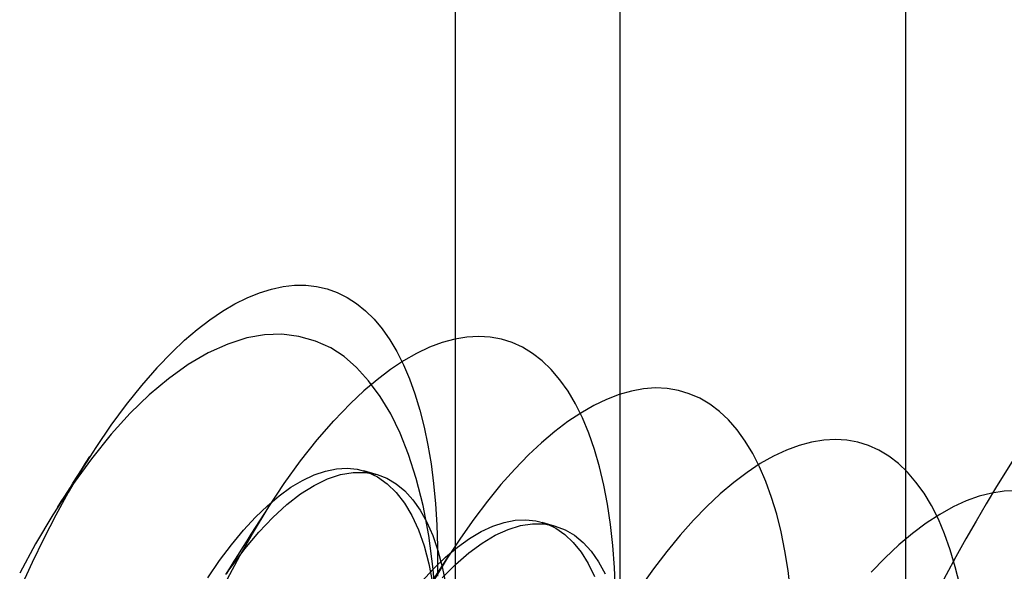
# Model space of a CAD drawing. Header units: millimetres. Extents: x -24 to 80, y -43 to 164.
# Tile 168 of 223: x 52.84 to 55.23, y 96.99 to 98.33. Entities that reach past the tile are written whole.
import ezdxf

# ---------------------------------------------------------------- set-up
doc = ezdxf.new("R2010")
doc.units = ezdxf.units.MM
doc.layers.add('MAIN-1', color=7, linetype='Continuous')
doc.layers.add('MAIN-2', color=7, linetype='Continuous')

msp = doc.modelspace()

# ---------------------------------------------------------------- linework, layer by layer
at = {"layer": 'MAIN-1'}
for p, q in [((54.9877, 114.29), (54.9877, -29.9032)), ((53.8949, -30.0496), (53.8949, 114.1436)), ((53.3391, 96.9892), (53.3443, 96.9966)), ((53.3443, 96.9966), (53.3494, 97.0039))]:
    msp.add_line(p, q, dxfattribs=at)
at = {"layer": 'MAIN-2'}
for p, q in [((54.2949, -29.7032), (54.2949, 114.49)), ((53.4184, 97.6711), (53.4475, 97.6801)), ((53.4475, 97.6801), (53.4759, 97.6861)), ((53.4759, 97.6861), (53.5037, 97.6891)), ((53.5037, 97.6891), (53.5307, 97.6891)), ((53.5307, 97.6891), (53.5571, 97.6862)), ((53.5571, 97.6862), (53.5827, 97.6803)), ((53.5827, 97.6803), (53.6075, 97.6715)), ((53.3588, 97.6441), (53.3888, 97.6591)), ((53.3888, 97.6591), (53.4184, 97.6711)), ((53.6075, 97.6715), (53.6314, 97.6597)), ((53.6314, 97.6597), (53.6543, 97.645)), ((53.3285, 97.6263), (53.3588, 97.6441)), ((53.6543, 97.645), (53.6761, 97.6273)), ((53.298, 97.6056), (53.3285, 97.6263)), ((53.6761, 97.6273), (53.6968, 97.6067)), ((53.6968, 97.6067), (53.7164, 97.5832)), ((53.2673, 97.5821), (53.298, 97.6056)), ((53.7164, 97.5832), (53.7348, 97.557)), ((53.2367, 97.5559), (53.2673, 97.5821)), ((53.3874, 97.5612), (53.3414, 97.5465)), ((53.431, 97.5692), (53.3874, 97.5612)), ((53.4729, 97.5704), (53.431, 97.5692)), ((53.5142, 97.565), (53.4729, 97.5704)), ((53.5544, 97.5536), (53.5142, 97.565)), ((53.9222, 97.5631), (53.8926, 97.5582)), ((53.951, 97.5647), (53.9222, 97.5631)), ((53.979, 97.563), (53.951, 97.5647)), ((54.0061, 97.5581), (53.979, 97.563)), ((53.2061, 97.527), (53.2367, 97.5559)), ((53.3414, 97.5465), (53.2937, 97.5249)), ((53.5914, 97.5371), (53.5544, 97.5536)), ((53.6242, 97.5161), (53.5914, 97.5371)), ((53.7348, 97.557), (53.7521, 97.528)), ((53.8315, 97.5385), (53.8002, 97.5236)), ((53.8624, 97.55), (53.8315, 97.5385)), ((53.8926, 97.5582), (53.8624, 97.55)), ((54.0323, 97.5499), (54.0061, 97.5581)), ((54.0575, 97.5385), (54.0323, 97.5499)), ((54.0818, 97.5237), (54.0575, 97.5385)), ((53.2061, 97.527), (53.1689, 97.4884)), ((53.2937, 97.5249), (53.2455, 97.4966)), ((53.6542, 97.4898), (53.6242, 97.5161)), ((53.7521, 97.528), (53.768, 97.4963)), ((53.8002, 97.5236), (53.7684, 97.5056)), ((54.105, 97.5057), (54.0818, 97.5237)), ((53.1689, 97.4884), (53.1317, 97.4458)), ((53.2455, 97.4966), (53.1976, 97.4622)), ((53.6833, 97.4574), (53.6542, 97.4898)), ((53.7684, 97.5056), (53.7364, 97.4843)), ((53.768, 97.4963), (53.7827, 97.462)), ((54.1272, 97.4844), (54.105, 97.5057)), ((53.7364, 97.4843), (53.7041, 97.4598)), ((54.1481, 97.4598), (54.1272, 97.4844)), ((53.1317, 97.4458), (53.0945, 97.3994)), ((53.1976, 97.4622), (53.1507, 97.4228)), ((53.7041, 97.4598), (53.6717, 97.4324)), ((53.7113, 97.4193), (53.6833, 97.4574)), ((53.7827, 97.462), (53.7961, 97.4253)), ((54.1679, 97.432), (54.1481, 97.4598)), ((54.3806, 97.4396), (54.3516, 97.4375)), ((54.4087, 97.4383), (54.3806, 97.4396)), ((53.1507, 97.4228), (53.1047, 97.3784)), ((53.6717, 97.4324), (53.6392, 97.4019)), ((53.7372, 97.3767), (53.7113, 97.4193)), ((53.7961, 97.4253), (53.8081, 97.3861)), ((54.1863, 97.401), (54.1679, 97.432)), ((54.2918, 97.4236), (54.2612, 97.4118)), ((54.322, 97.4322), (54.2918, 97.4236)), ((54.3516, 97.4375), (54.322, 97.4322)), ((54.436, 97.4337), (54.4087, 97.4383)), ((54.4624, 97.4258), (54.436, 97.4337)), ((54.4878, 97.4147), (54.4624, 97.4258)), ((53.0945, 97.3994), (53.0575, 97.3491)), ((53.5988, 97.3599), (53.6392, 97.4019)), ((54.2033, 97.3669), (54.1863, 97.401)), ((54.2303, 97.3969), (54.199, 97.3788)), ((54.2612, 97.4118), (54.2303, 97.3969)), ((54.5122, 97.4003), (54.4878, 97.4147)), ((54.5356, 97.3827), (54.5122, 97.4003)), ((53.1047, 97.3784), (53.0583, 97.3272)), ((53.7602, 97.33), (53.7372, 97.3767)), ((53.8081, 97.3861), (53.8187, 97.3446)), ((54.199, 97.3788), (54.1675, 97.3578)), ((54.5578, 97.3619), (54.5356, 97.3827)), ((53.0575, 97.3491), (53.0208, 97.2952)), ((53.5584, 97.3134), (53.5988, 97.3599)), ((53.8187, 97.3446), (53.8278, 97.3009)), ((54.1675, 97.3578), (54.1357, 97.3337)), ((54.2187, 97.33), (54.2033, 97.3669)), ((54.5787, 97.3378), (54.5578, 97.3619)), ((53.0583, 97.3272), (53.0102, 97.2672)), ((53.7808, 97.2781), (53.7602, 97.33)), ((54.1357, 97.3337), (54.1039, 97.3067)), ((54.2325, 97.2904), (54.2187, 97.33)), ((54.5983, 97.3107), (54.5787, 97.3378)), ((53.5183, 97.2626), (53.5584, 97.3134)), ((53.8278, 97.3009), (53.8353, 97.2553)), ((54.1039, 97.3067), (54.072, 97.2769)), ((54.6166, 97.2806), (54.5983, 97.3107)), ((54.7294, 97.3002), (54.6985, 97.2888)), ((54.7596, 97.3083), (54.7294, 97.3002)), ((54.789, 97.313), (54.7596, 97.3083)), ((54.8175, 97.3145), (54.789, 97.313)), ((54.8452, 97.3128), (54.8175, 97.3145)), ((54.8721, 97.3079), (54.8452, 97.3128)), ((54.898, 97.2998), (54.8721, 97.3079)), ((54.9231, 97.2884), (54.898, 97.2998)), ((53.0208, 97.2952), (52.9847, 97.2379)), ((52.9962, 97.2568), (53.0064, 97.2728)), ((53.7993, 97.2198), (53.7808, 97.2781)), ((54.072, 97.2769), (54.0385, 97.2425)), ((54.2447, 97.2482), (54.2325, 97.2904)), ((54.6334, 97.2477), (54.6166, 97.2806)), ((54.667, 97.274), (54.635, 97.256)), ((54.6985, 97.2888), (54.667, 97.274)), ((54.9472, 97.2739), (54.9231, 97.2884)), ((54.9704, 97.2561), (54.9472, 97.2739)), ((53.0102, 97.2672), (52.9619, 97.2007)), ((52.986, 97.2407), (52.9962, 97.2568)), ((53.4786, 97.2076), (53.5183, 97.2626)), ((53.8353, 97.2553), (53.8414, 97.2077)), ((54.2553, 97.2038), (54.2447, 97.2482)), ((54.635, 97.256), (54.6028, 97.2346)), ((54.6487, 97.212), (54.6334, 97.2477)), ((54.9924, 97.2352), (54.9704, 97.2561)), ((52.9847, 97.2379), (52.9538, 97.1853)), ((52.9652, 97.2081), (52.9756, 97.2245)), ((52.9756, 97.2245), (52.986, 97.2407)), ((53.5233, 97.2152), (53.5513, 97.2283)), ((53.5513, 97.2283), (53.5787, 97.2377)), ((53.5787, 97.2377), (53.6054, 97.2432)), ((53.5839, 97.2187), (53.6156, 97.2292)), ((53.6054, 97.2432), (53.6311, 97.2448)), ((53.6156, 97.2292), (53.6463, 97.2345)), ((53.6311, 97.2448), (53.6558, 97.2424)), ((53.6463, 97.2345), (53.6758, 97.2345)), ((53.6558, 97.2424), (53.6795, 97.236)), ((53.6708, 97.2388), (53.6736, 97.238)), ((53.6736, 97.238), (53.6764, 97.2372)), ((53.6758, 97.2345), (53.704, 97.2293)), ((53.6764, 97.2372), (53.6791, 97.2364)), ((53.6791, 97.2364), (53.6819, 97.2356)), ((53.6795, 97.236), (53.7051, 97.224)), ((53.6819, 97.2356), (53.6846, 97.2348)), ((53.6846, 97.2348), (53.6874, 97.2341)), ((53.6874, 97.2341), (53.6902, 97.2333)), ((53.6902, 97.2333), (53.6929, 97.2325)), ((53.6929, 97.2325), (53.6957, 97.2317)), ((53.6957, 97.2317), (53.6984, 97.2309)), ((53.6984, 97.2309), (53.7012, 97.2301)), ((53.7012, 97.2301), (53.704, 97.2293)), ((53.704, 97.2293), (53.7278, 97.2201)), ((53.7051, 97.224), (53.7289, 97.2071)), ((54.0385, 97.2425), (54.0051, 97.205)), ((54.6028, 97.2346), (54.5703, 97.2101)), ((55.0132, 97.2111), (54.9924, 97.2352)), ((52.9619, 97.2007), (52.9164, 97.1315)), ((52.9582, 97.197), (52.9652, 97.2081)), ((53.4396, 97.1486), (53.4786, 97.2076)), ((53.4949, 97.1983), (53.5233, 97.2152)), ((53.5182, 97.1821), (53.5513, 97.2029)), ((53.5513, 97.2029), (53.5839, 97.2187)), ((53.7278, 97.2201), (53.7502, 97.2068)), ((53.7289, 97.2071), (53.7508, 97.1857)), ((53.7502, 97.2068), (53.7712, 97.1893)), ((53.8157, 97.1544), (53.7993, 97.2198)), ((53.8414, 97.2077), (53.846, 97.1583)), ((54.0051, 97.205), (53.972, 97.1645)), ((54.2642, 97.1572), (54.2553, 97.2038)), ((54.5703, 97.2101), (54.5377, 97.1825)), ((54.6625, 97.1737), (54.6487, 97.212)), ((55.0327, 97.184), (55.0132, 97.2111)), ((52.9538, 97.1853), (52.9236, 97.1305)), ((52.944, 97.1747), (52.9511, 97.1859)), ((52.9511, 97.1859), (52.9582, 97.197)), ((53.4376, 97.1536), (53.4664, 97.1778)), ((53.4664, 97.1778), (53.4949, 97.1983)), ((53.4846, 97.1561), (53.5182, 97.1821)), ((53.7508, 97.1857), (53.7707, 97.1598)), ((53.7712, 97.1893), (53.7907, 97.1679)), ((54.5377, 97.1825), (54.5051, 97.1518)), ((55.0508, 97.1538), (55.0327, 97.184)), ((55.1666, 97.1766), (55.1351, 97.1653)), ((55.1975, 97.1844), (55.1666, 97.1766)), ((55.2276, 97.1887), (55.1975, 97.1844)), ((55.257, 97.1896), (55.2276, 97.1887)), ((52.9279, 97.1494), (52.9368, 97.1634)), ((52.9368, 97.1634), (52.944, 97.1747)), ((53.4086, 97.1256), (53.4376, 97.1536)), ((53.4507, 97.125), (53.4846, 97.1561)), ((53.7707, 97.1598), (53.7885, 97.1295)), ((53.7907, 97.1679), (53.8086, 97.1426)), ((53.8296, 97.0811), (53.8157, 97.1544)), ((53.846, 97.1583), (53.849, 97.1071)), ((53.972, 97.1645), (53.9391, 97.1211)), ((54.2715, 97.1082), (54.2642, 97.1572)), ((54.6748, 97.1329), (54.6625, 97.1737)), ((55.0675, 97.1208), (55.0508, 97.1538)), ((55.1351, 97.1653), (55.1031, 97.1505)), ((52.9164, 97.1315), (52.8745, 97.0609)), ((52.9236, 97.1305), (52.8943, 97.0739)), ((53.4012, 97.0855), (53.4396, 97.1486)), ((53.4194, 97.1169), (53.4298, 97.1331)), ((53.4298, 97.1331), (53.44, 97.1493)), ((53.7885, 97.1295), (53.8044, 97.0947)), ((53.8086, 97.1426), (53.8248, 97.1136)), ((54.5051, 97.1518), (54.4725, 97.1183)), ((54.6856, 97.0897), (54.6748, 97.1329)), ((55.0707, 97.1324), (55.0379, 97.1109)), ((55.1031, 97.1505), (55.0707, 97.1324)), ((53.3794, 97.0939), (53.4086, 97.1256)), ((53.409, 97.1005), (53.4194, 97.1169)), ((53.4167, 97.0892), (53.4507, 97.125)), ((53.8248, 97.1136), (53.8393, 97.0809)), ((53.849, 97.1071), (53.8506, 97.0543)), ((53.9391, 97.1211), (53.9065, 97.0749)), ((53.9852, 97.1039), (54.0128, 97.1131)), ((54.0128, 97.1131), (54.0395, 97.1183)), ((54.0222, 97.0959), (54.0525, 97.1052)), ((54.0395, 97.1183), (54.0652, 97.1196)), ((54.0525, 97.1052), (54.0818, 97.1097)), ((54.0652, 97.1196), (54.09, 97.117)), ((54.0818, 97.1097), (54.1101, 97.1093)), ((54.09, 97.117), (54.1147, 97.1101)), ((54.1041, 97.1136), (54.1068, 97.1129)), ((54.1068, 97.1129), (54.1096, 97.1121)), ((54.1096, 97.1121), (54.1123, 97.1113)), ((54.1101, 97.1093), (54.1371, 97.1041)), ((54.1123, 97.1113), (54.115, 97.1105)), ((54.1147, 97.1101), (54.1381, 97.099)), ((54.115, 97.1105), (54.1178, 97.1097)), ((54.1178, 97.1097), (54.1205, 97.1089)), ((54.1205, 97.1089), (54.1233, 97.1081)), ((54.1233, 97.1081), (54.1261, 97.1073)), ((54.1261, 97.1073), (54.1288, 97.1065)), ((54.1288, 97.1065), (54.1316, 97.1057)), ((54.1316, 97.1057), (54.1343, 97.1049)), ((54.1343, 97.1049), (54.1371, 97.1041)), ((54.1371, 97.1041), (54.1609, 97.095)), ((54.2771, 97.0569), (54.2715, 97.1082)), ((54.4725, 97.1183), (54.44, 97.0818)), ((55.0379, 97.1109), (55.0048, 97.0861)), ((55.0827, 97.085), (55.0675, 97.1208)), ((53.3503, 97.0587), (53.3794, 97.0939)), ((53.3708, 97.0316), (53.4012, 97.0855)), ((53.3829, 97.0487), (53.4167, 97.0892)), ((53.3883, 97.0679), (53.3985, 97.084)), ((53.3985, 97.084), (53.409, 97.1005)), ((53.8044, 97.0947), (53.8182, 97.0557)), ((53.8405, 96.9994), (53.8296, 97.0811)), ((53.8393, 97.0809), (53.8519, 97.0446)), ((53.9285, 97.0737), (53.9571, 97.0908)), ((53.9571, 97.0908), (53.9852, 97.1039)), ((53.9595, 97.0627), (53.9912, 97.0817)), ((53.9912, 97.0817), (54.0222, 97.0959)), ((54.1381, 97.099), (54.1601, 97.0838)), ((54.1601, 97.0838), (54.1806, 97.0643)), ((54.1609, 97.095), (54.1834, 97.0817)), ((54.1834, 97.0817), (54.2044, 97.0643)), ((54.44, 97.0818), (54.4076, 97.0424)), ((54.6948, 97.0442), (54.6856, 97.0897)), ((55.0048, 97.0861), (54.9715, 97.0581)), ((55.0965, 97.0465), (55.0827, 97.085)), ((52.8745, 97.0609), (52.836, 96.9893)), ((52.8943, 97.0739), (52.8661, 97.0157)), ((53.3213, 97.0202), (53.3503, 97.0587)), ((53.378, 97.0517), (53.3883, 97.0679)), ((53.9065, 97.0749), (53.8745, 97.0261)), ((53.8996, 97.0528), (53.9285, 97.0737)), ((53.9273, 97.039), (53.9595, 97.0627)), ((54.1806, 97.0643), (54.1996, 97.0408)), ((54.2044, 97.0643), (54.2239, 97.0428)), ((54.281, 97.0032), (54.2771, 97.0569)), ((54.9715, 97.0581), (54.9382, 97.0269)), ((53.3494, 97.0039), (53.3829, 97.0487)), ((53.3571, 97.0188), (53.3676, 97.0353)), ((53.3676, 97.0353), (53.378, 97.0517)), ((53.8182, 97.0557), (53.8298, 97.0127)), ((53.8506, 97.0543), (53.8509, 97.0307)), ((53.8519, 97.0446), (53.8625, 97.0049)), ((53.8705, 97.0283), (53.8996, 97.0528)), ((53.8949, 97.0107), (53.9273, 97.039)), ((54.1996, 97.0408), (54.2169, 97.0132)), ((54.2239, 97.0428), (54.2417, 97.0175)), ((54.4076, 97.0424), (54.3752, 97.0001)), ((54.7025, 96.9964), (54.6948, 97.0442)), ((55.1087, 97.0054), (55.0965, 97.0465)), ((52.8661, 97.0157), (52.8389, 96.956)), ((53.2926, 96.9786), (53.3213, 97.0202)), ((53.341, 96.9755), (53.3708, 97.0316)), ((53.3469, 97.0028), (53.3571, 97.0188)), ((53.8298, 97.0127), (53.8391, 96.9658)), ((53.8414, 97.0002), (53.8705, 97.0283)), ((53.8745, 97.0261), (53.8433, 96.9754)), ((53.8508, 97.0314), (53.8509, 97.0124)), ((53.8509, 97.0307), (53.8508, 97.0069)), ((53.8509, 97.0124), (53.851, 96.9933)), ((53.8542, 96.9943), (53.8645, 97.0105)), ((53.8623, 96.9779), (53.8949, 97.0107)), ((53.8645, 97.0105), (53.8748, 97.0266)), ((54.2169, 97.0132), (54.2324, 96.9817)), ((54.2417, 97.0175), (54.2579, 96.9883)), ((54.9382, 97.0269), (54.9046, 96.9924)), ((53.3366, 96.9866), (53.3469, 97.0028)), ((53.8124, 96.9687), (53.8414, 97.0002)), ((53.8477, 96.9088), (53.8405, 96.9994)), ((53.8439, 96.978), (53.8542, 96.9943)), ((53.8508, 97.0069), (53.8505, 96.9827)), ((53.8625, 97.0049), (53.8712, 96.962)), ((54.2833, 96.9474), (54.281, 97.0032)), ((54.3752, 97.0001), (54.3431, 96.9551)), ((54.7086, 96.9461), (54.7025, 96.9964)), ((55.1194, 96.9616), (55.1087, 97.0054))]:
    msp.add_line(p, q, dxfattribs=at)
for major_axis, start_param, end_param in [((-0.7766, -2.6902), -2.55359, 0.000007), ((0.5547, 1.9215), 0.588003, 3.141599)]:
    msp.add_ellipse((55.7825, 95.4844), major_axis=major_axis, ratio=0.433013, start_param=start_param, end_param=end_param, dxfattribs=at)

doc.saveas('drawing.dxf')
